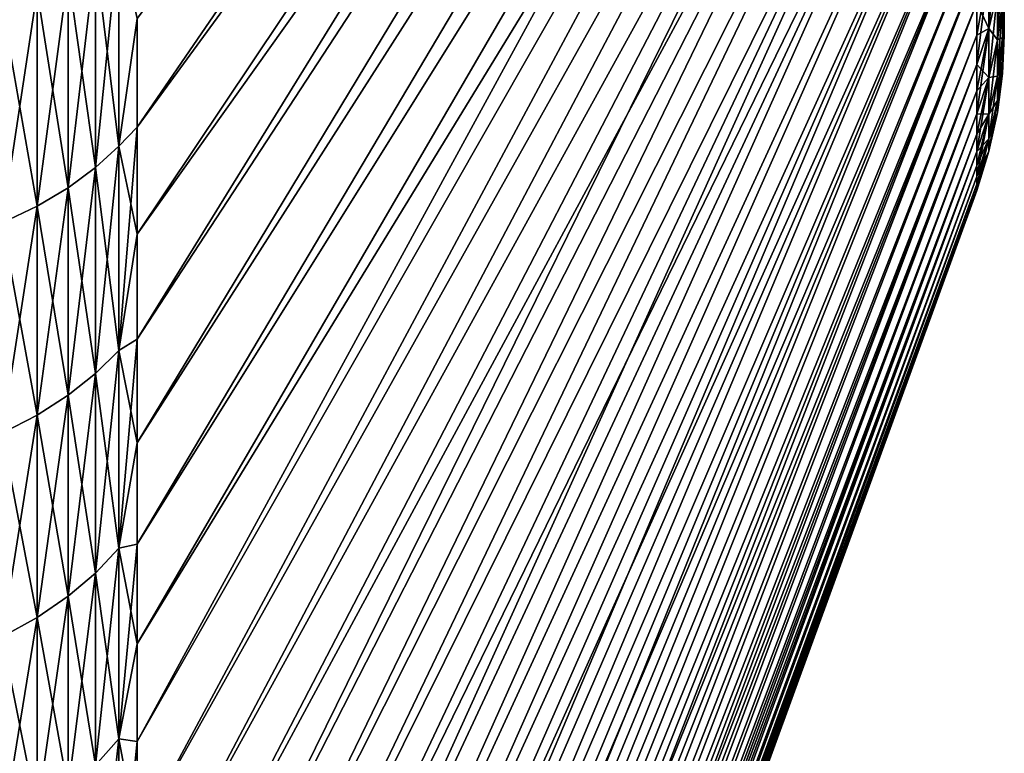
# Model space of a CAD drawing. Header units: metres. Extents: x -61 to 49, y -32 to 32.
# Tile 8 of 256: x -56.07 to -50, y -19.37 to -14.85. Entities that reach past the tile are written whole.
import ezdxf

# ---------------------------------------------------------------- set-up
doc = ezdxf.new("R2010")
doc.units = ezdxf.units.M
doc.layers.add('solid_K_27_40_10_000Y34', color=7, linetype='CONTINUOUS')

msp = doc.modelspace()

# ---------------------------------------------------------------- linework, layer by layer
at = {"layer": 'solid_K_27_40_10_000Y34'}
for points in [[(-55.347095, -15.509439, 25.828819), (-50.168861, -8.425986, 13.484367), (-50.168861, -7.950256, 13.770216)], [(-55.347095, -14.839257, 26.219593), (-55.347095, -15.509439, 25.828819), (-50.168861, -7.950256, 13.770216)], [(-55.347095, -15.50944, -25.828817), (-50.168861, -7.950265, -13.77021), (-50.168861, -8.425996, -13.484362)], [(-55.347095, -15.50944, -25.828817), (-55.347095, -14.839258, -26.219591), (-50.168861, -7.950265, -13.77021)], [(-55.347095, -16.818512, 24.996164), (-50.168861, -8.89145, 13.182092), (-50.168861, -8.425986, 13.484367)], [(-55.347095, -16.169336, 25.420919), (-55.347095, -16.818512, 24.996164), (-50.168861, -8.425986, 13.484367)], [(-55.347095, -15.509439, 25.828819), (-55.347095, -16.169336, 25.420919), (-50.168861, -8.425986, 13.484367)], [(-55.347095, -16.169338, -25.420918), (-50.168861, -8.425996, -13.484362), (-50.168861, -8.89146, -13.182085)], [(-55.347095, -16.169338, -25.420918), (-55.347095, -15.50944, -25.828817), (-50.168861, -8.425996, -13.484362)], [(-55.347095, -17.456535, 24.554834), (-50.168861, -9.346081, 12.863755), (-50.168861, -8.89145, 13.182092)], [(-55.347095, -16.818512, 24.996164), (-55.347095, -17.456535, 24.554834), (-50.168861, -8.89145, 13.182092)], [(-55.347095, -17.456539, -24.554832), (-50.168861, -8.89146, -13.182085), (-50.168861, -9.346091, -12.863748)], [(-55.347095, -16.818516, -24.996162), (-55.347095, -16.169338, -25.420918), (-50.168861, -8.89146, -13.182085)], [(-55.347095, -17.456539, -24.554832), (-55.347095, -16.818516, -24.996162), (-50.168861, -8.89146, -13.182085)], [(-55.347095, -18.082985, 24.097225), (-50.168861, -9.789325, 12.529746), (-50.168861, -9.346081, 12.863755)], [(-55.347095, -17.456535, 24.554834), (-55.347095, -18.082985, 24.097225), (-50.168861, -9.346081, 12.863755)], [(-55.347095, -18.082987, -24.097223), (-50.168861, -9.346091, -12.863748), (-50.168861, -9.789334, -12.529738)], [(-55.347095, -18.082987, -24.097223), (-55.347095, -17.456539, -24.554832), (-50.168861, -9.346091, -12.863748)], [(-55.347095, -19.2995, 23.134388), (-50.168861, -10.220642, 12.180471), (-50.168861, -9.789325, 12.529746)], [(-55.347095, -18.697441, 23.623638), (-55.347095, -19.2995, 23.134388), (-50.168861, -9.789325, 12.529746)], [(-55.347095, -18.082985, 24.097225), (-55.347095, -18.697441, 23.623638), (-50.168861, -9.789325, 12.529746)], [(-55.347095, -18.697443, -23.623636), (-50.168861, -9.789334, -12.529738), (-50.168861, -10.220652, -12.180464)], [(-55.347095, -18.697443, -23.623636), (-55.347095, -18.082987, -24.097223), (-50.168861, -9.789334, -12.529738)], [(-55.347095, -19.888762, 22.629799), (-50.168861, -10.639507, 11.816358), (-50.168861, -10.220642, 12.180471)], [(-55.347095, -19.2995, 23.134388), (-55.347095, -19.888762, 22.629799), (-50.168861, -10.220642, 12.180471)], [(-55.347095, -19.888763, -22.629795), (-50.168861, -10.220652, -12.180464), (-50.168861, -10.639516, -11.81635)], [(-55.347095, -19.299501, -23.134386), (-55.347095, -18.697443, -23.623636), (-50.168861, -10.220652, -12.180464)], [(-55.347095, -19.888763, -22.629795), (-55.347095, -19.299501, -23.134386), (-50.168861, -10.220652, -12.180464)], [(-55.347095, -20.464834, 22.110205), (-50.168861, -11.04541, 11.437847), (-50.168861, -10.639507, 11.816358)], [(-55.347095, -19.888762, 22.629799), (-55.347095, -20.464834, 22.110205), (-50.168861, -10.639507, 11.816358)], [(-55.347095, -20.464838, -22.110201), (-50.168861, -10.639516, -11.81635), (-50.168861, -11.045418, -11.437839)], [(-55.347095, -20.464838, -22.110201), (-55.347095, -19.888763, -22.629795), (-50.168861, -10.639516, -11.81635)], [(-55.347095, -21.575907, 21.027384), (-50.168861, -11.437856, 11.045401), (-50.168861, -11.04541, 11.437847)], [(-55.347095, -21.02734, 21.575949), (-55.347095, -21.575907, 21.027384), (-50.168861, -11.04541, 11.437847)], [(-55.347095, -20.464834, 22.110205), (-55.347095, -21.02734, 21.575949), (-50.168861, -11.04541, 11.437847)], [(-55.347095, -21.027346, -21.575943), (-50.168861, -11.045418, -11.437839), (-50.168861, -11.437863, -11.045393)], [(-55.347095, -21.027346, -21.575943), (-55.347095, -20.464838, -22.110201), (-50.168861, -11.045418, -11.437839)], [(-55.347095, -22.110167, 20.464874), (-50.168861, -11.816366, 10.639498), (-50.168861, -11.437856, 11.045401)], [(-55.347095, -21.575907, 21.027384), (-55.347095, -22.110167, 20.464874), (-50.168861, -11.437856, 11.045401)], [(-55.347095, -22.11017, -20.46487), (-50.168861, -11.437863, -11.045393), (-50.168861, -11.816373, -10.63949)], [(-55.347095, -21.575911, -21.027378), (-55.347095, -21.027346, -21.575943), (-50.168861, -11.437863, -11.045393)], [(-55.347095, -22.11017, -20.46487), (-55.347095, -21.575911, -21.027378), (-50.168861, -11.437863, -11.045393)], [(-55.347095, -22.62977, 19.888792), (-50.168861, -12.18048, 10.220633), (-50.168861, -11.816366, 10.639498)], [(-55.347095, -22.110167, 20.464874), (-55.347095, -22.62977, 19.888792), (-50.168861, -11.816366, 10.639498)], [(-55.347095, -22.629772, -19.88879), (-50.168861, -11.816373, -10.63949), (-50.168861, -12.180488, -10.220624)], [(-55.347095, -22.629772, -19.88879), (-55.347095, -22.11017, -20.46487), (-50.168861, -11.816373, -10.63949)], [(-55.347095, -23.623631, 18.697451), (-50.168861, -12.529755, 9.789314), (-50.168861, -12.18048, 10.220633)], [(-55.347095, -23.134371, 19.299519), (-55.347095, -23.623631, 18.697451), (-50.168861, -12.18048, 10.220633)], [(-55.347095, -22.62977, 19.888792), (-55.347095, -23.134371, 19.299519), (-50.168861, -12.18048, 10.220633)], [(-55.347095, -23.134371, -19.29952), (-50.168861, -12.180488, -10.220624), (-50.168861, -12.529761, -9.789305)], [(-55.347095, -23.134371, -19.29952), (-55.347095, -22.629772, -19.88879), (-50.168861, -12.180488, -10.220624)], [(-55.347095, -24.097225, 18.082983), (-50.168861, -12.863764, 9.346068), (-50.168861, -12.529755, 9.789314)], [(-55.347095, -23.623631, 18.697451), (-55.347095, -24.097225, 18.082983), (-50.168861, -12.529755, 9.789314)], [(-55.347095, -24.097221, -18.082989), (-50.168861, -12.529761, -9.789305), (-50.168861, -12.86377, -9.34606)], [(-55.347095, -23.623629, -18.697454), (-55.347095, -23.134371, -19.29952), (-50.168861, -12.529761, -9.789305)], [(-55.347095, -24.097221, -18.082989), (-55.347095, -23.623629, -18.697454), (-50.168861, -12.529761, -9.789305)], [(-55.347095, -24.55484, 17.456528), (-50.168861, -13.1821, 8.891437), (-50.168861, -12.863764, 9.346068)], [(-55.347095, -24.097225, 18.082983), (-55.347095, -24.55484, 17.456528), (-50.168861, -12.863764, 9.346068)], [(-55.347095, -24.554836, -17.456535), (-50.168861, -12.86377, -9.34606), (-50.168861, -13.182107, -8.891427)], [(-55.347095, -24.554836, -17.456535), (-55.347095, -24.097221, -18.082989), (-50.168861, -12.86377, -9.34606)], [(-55.347095, -25.420923, 16.169329), (-50.168861, -13.484377, 8.425971), (-50.168861, -13.1821, 8.891437)], [(-55.347095, -24.99617, 16.818504), (-55.347095, -25.420923, 16.169329), (-50.168861, -13.1821, 8.891437)], [(-55.347095, -24.55484, 17.456528), (-55.347095, -24.99617, 16.818504), (-50.168861, -13.1821, 8.891437)], [(-55.347095, -24.996166, -16.818508), (-50.168861, -13.182107, -8.891427), (-50.168861, -13.484383, -8.425961)], [(-55.347095, -24.996166, -16.818508), (-55.347095, -24.554836, -17.456535), (-50.168861, -13.182107, -8.891427)], [(-55.347095, -25.828819, 15.509437), (-50.168861, -13.770225, 7.950241), (-50.168861, -13.484377, 8.425971)], [(-55.347095, -25.420923, 16.169329), (-55.347095, -25.828819, 15.509437), (-50.168861, -13.484377, 8.425971)], [(-55.347095, -25.828819, -15.509438), (-50.168861, -13.484383, -8.425961), (-50.168861, -13.77023, -7.950231)], [(-55.347095, -25.420921, -16.169333), (-55.347095, -24.996166, -16.818508), (-50.168861, -13.484383, -8.425961)], [(-55.347095, -25.828819, -15.509438), (-55.347095, -25.420921, -16.169333), (-50.168861, -13.484383, -8.425961)], [(-55.347095, -26.592976, 14.159246), (-50.168861, -14.039296, 7.464823), (-50.168861, -13.770225, 7.950241)], [(-55.347095, -26.219589, 14.839262), (-55.347095, -26.592976, 14.159246), (-50.168861, -13.770225, 7.950241)], [(-55.347095, -25.828819, 15.509437), (-55.347095, -26.219589, 14.839262), (-50.168861, -13.770225, 7.950241)], [(-55.347095, -26.219591, -14.839261), (-50.168861, -13.77023, -7.950231), (-50.168861, -14.039301, -7.464814)], [(-55.347095, -26.219591, -14.839261), (-55.347095, -25.828819, -15.509438), (-50.168861, -13.77023, -7.950231)], [(-55.347095, -26.948729, 13.469842), (-50.168861, -14.291262, 6.970312), (-50.168861, -14.039296, 7.464823)], [(-55.347095, -26.592976, 14.159246), (-55.347095, -26.948729, 13.469842), (-50.168861, -14.039296, 7.464823)], [(-55.347095, -26.948729, -13.469841), (-50.168861, -14.039301, -7.464814), (-50.168861, -14.291266, -6.970302)], [(-55.347095, -26.592976, -14.159245), (-55.347095, -26.219591, -14.839261), (-50.168861, -14.039301, -7.464814)], [(-55.347095, -26.948729, -13.469841), (-55.347095, -26.592976, -14.159245), (-50.168861, -14.039301, -7.464814)], [(-55.603855, -14.450167, -27.034359), (-55.461613, -14.329214, -26.808073), (-55.461613, -15.627363, -26.072681)], [(-55.603855, -15.759274, 26.292759), (-55.461613, -15.627363, 26.072681), (-55.461613, -14.329214, 26.808073)], [(-55.603855, -14.450167, 27.034359), (-55.603855, -15.759274, 26.292759), (-55.461613, -14.329214, 26.808073)], [(-55.461613, -15.627363, -26.072681), (-55.461613, -14.329214, -26.808073), (-55.347095, -14.839258, -26.219591)], [(-55.461613, -14.329214, 26.808073), (-55.461613, -15.627363, 26.072681), (-55.347095, -14.839257, 26.219593)], [(-55.347095, -27.286613, 12.771505), (-50.168861, -14.525816, 6.467309), (-50.168861, -14.291262, 6.970312)], [(-55.347095, -26.948729, 13.469842), (-55.347095, -27.286613, 12.771505), (-50.168861, -14.291262, 6.970312)], [(-55.347095, -27.286613, -12.771504), (-50.168861, -14.291266, -6.970302), (-50.168861, -14.525821, -6.467299)], [(-55.347095, -27.286613, -12.771504), (-55.347095, -26.948729, -13.469841), (-50.168861, -14.291266, -6.970302)], [(-50.095535, -14.901148, 4.841676), (-50.04258, -14.674121, 4.767911), (-50.04258, -14.305783, 5.779912)], [(-50.095535, -14.527111, 5.869334), (-50.095535, -14.901148, 4.841676), (-50.04258, -14.305783, 5.779912)], [(-55.772167, -14.563439, -27.246279), (-55.603855, -14.450167, -27.034359), (-55.603855, -15.759274, -26.292759)], [(-55.772167, -15.882808, 26.498865), (-55.603855, -15.759274, 26.292759), (-55.603855, -14.450167, 27.034359)], [(-55.772167, -14.563439, 27.246279), (-55.772167, -15.882808, 26.498865), (-55.603855, -14.450167, 27.034359)], [(-55.603855, -15.759274, -26.292759), (-55.603855, -14.450167, -27.034359), (-55.461613, -15.627363, -26.072681)], [(-50.04258, -14.970968, 3.732682), (-50.010654, -14.735749, 3.674035), (-50.010654, -14.443566, 4.692999)], [(-50.04258, -14.674121, 4.767911), (-50.04258, -14.970968, 3.732682), (-50.010654, -14.443566, 4.692999)], [(-55.964695, -14.667789, -27.441502), (-55.772167, -14.563439, -27.246279), (-55.772167, -15.882808, -26.498865)], [(-55.964695, -15.996611, 26.688732), (-55.772167, -15.882808, 26.498865), (-55.772167, -14.563439, 27.246279)], [(-55.964695, -14.667789, 27.441502), (-55.964695, -15.996611, 26.688732), (-55.772167, -14.563439, 27.246279)], [(-55.772167, -15.882808, -26.498865), (-55.772167, -14.563439, -27.246279), (-55.603855, -15.759274, -26.292759)], [(-55.347095, -27.907894, 11.349891), (-50.168861, -14.742673, 5.956426), (-50.168861, -14.525816, 6.467309)], [(-55.347095, -27.606405, 12.064698), (-55.347095, -27.907894, 11.349891), (-50.168861, -14.525816, 6.467309)], [(-55.347095, -27.286613, 12.771505), (-55.347095, -27.606405, 12.064698), (-50.168861, -14.525816, 6.467309)], [(-55.347095, -27.606405, -12.064698), (-50.168861, -14.525821, -6.467299), (-50.168861, -14.742678, -5.956415)], [(-55.347095, -27.606405, -12.064698), (-55.347095, -27.286613, -12.771504), (-50.168861, -14.525821, -6.467299)], [(-50.095535, -14.527111, 5.869334), (-50.168861, -14.742673, 5.956426), (-50.168861, -14.941568, 5.438286)], [(-50.095535, -14.527111, 5.869334), (-50.168861, -14.941568, 5.438286), (-50.168861, -15.122259, 4.913521)], [(-50.095535, -14.527111, 5.869334), (-50.168861, -15.122259, 4.913521), (-50.095535, -14.901148, 4.841676)], [(-50.095535, -14.901148, -4.841676), (-50.168861, -14.742678, -5.956415), (-50.095535, -14.527111, -5.869334)], [(-50.095535, -14.901148, -4.841676), (-50.095535, -14.527111, -5.869334), (-50.04258, -14.674121, -4.767911)], [(-50.010654, -14.956141, 2.637171), (-50, -14.694104, 2.714988), (-50, -14.585135, 3.249911)], [(-50.010654, -14.735749, 3.674035), (-50.010654, -14.956141, 2.637171), (-50, -14.585135, 3.249911)], [(-56.179329, -14.762069, -27.617887), (-55.964695, -14.667789, -27.441502), (-55.964695, -15.996611, -26.688732)], [(-56.179329, -16.099432, 26.860281), (-55.964695, -15.996611, 26.688732), (-55.964695, -14.667789, 27.441502)], [(-56.179329, -14.762069, 27.617887), (-56.179329, -16.099432, 26.860281), (-55.964695, -14.667789, 27.441502)], [(-55.964695, -15.996611, -26.688732), (-55.964695, -14.667789, -27.441502), (-55.772167, -15.882808, -26.498865)], [(-50.095535, -14.901148, -4.841676), (-50.04258, -14.674121, -4.767911), (-50.04258, -14.970968, -3.732682)], [(-50.095535, -15.202587, 3.790431), (-50.04258, -14.970968, 3.732682), (-50.04258, -14.674121, 4.767911)], [(-50.095535, -14.901148, 4.841676), (-50.095535, -15.202587, 3.790431), (-50.04258, -14.674121, 4.767911)], [(-50.04258, -14.970968, -3.732682), (-50.04258, -14.674121, -4.767911), (-50.010654, -14.735749, -3.674035)], [(-50.010654, -14.956141, 2.637171), (-50, -14.783498, 2.176306), (-50, -14.694104, 2.714988)], [(-50.010654, -14.956141, -2.637171), (-50, -14.694119, -2.714907), (-50, -14.783509, -2.176225)], [(-50.010654, -14.956141, -2.637171), (-50.010654, -14.735749, -3.674035), (-50, -14.694119, -2.714907)], [(-55.347095, -28.190878, 10.627558), (-50.168861, -14.941568, 5.438286), (-50.168861, -14.742673, 5.956426)], [(-55.347095, -27.907894, 11.349891), (-55.347095, -28.190878, 10.627558), (-50.168861, -14.742673, 5.956426)], [(-55.347095, -28.190878, -10.62756), (-50.168861, -14.742678, -5.956415), (-50.168861, -14.941572, -5.438275)], [(-55.347095, -27.907894, -11.349893), (-55.347095, -27.606405, -12.064698), (-50.168861, -14.742678, -5.956415)], [(-55.347095, -28.190878, -10.62756), (-55.347095, -27.907894, -11.349893), (-50.168861, -14.742678, -5.956415)], [(-50.095535, -14.901148, -4.841676), (-50.168861, -14.941572, -5.438275), (-50.168861, -14.742678, -5.956415)], [(-50.04258, -14.970968, -3.732682), (-50.010654, -14.735749, -3.674035), (-50.010654, -14.956141, -2.637171)], [(-50.04258, -15.194879, 2.679267), (-50.010654, -14.956141, 2.637171), (-50.010654, -14.735749, 3.674035)], [(-50.04258, -14.970968, 3.732682), (-50.04258, -15.194879, 2.679267), (-50.010654, -14.735749, 3.674035)], [(-56.179329, -16.099432, -26.860281), (-56.179329, -14.762069, -27.617887), (-55.964695, -15.996611, -26.688732)], [(-50.010654, -15.103669, 1.58746), (-50, -14.853121, 1.634829), (-50, -14.783498, 2.176306)], [(-50.010654, -14.956141, 2.637171), (-50.010654, -15.103669, 1.58746), (-50, -14.783498, 2.176306)], [(-50.010654, -14.956141, -2.637171), (-50, -14.783509, -2.176225), (-50, -14.853129, -1.634747)], [(-50, -14.783498, 2.176306), (-50, -14.853121, 1.634829), (-50, -14.783509, -2.176225)], [(-50, -14.853121, 1.634829), (-50, -14.853129, -1.634747), (-50, -14.783509, -2.176225)], [(-55.461613, -15.627363, 26.072681), (-55.347095, -15.509439, 25.828819), (-55.347095, -14.839257, 26.219593)], [(-55.461613, -15.627363, -26.072681), (-55.347095, -14.839258, -26.219591), (-55.347095, -15.50944, -25.828817)], [(-50.010654, -15.103669, 1.58746), (-50, -14.902941, 1.091084), (-50, -14.853121, 1.634829)], [(-50.010654, -15.103669, -1.58746), (-50, -14.853129, -1.634747), (-50, -14.902947, -1.091002)], [(-50.010654, -15.103669, -1.58746), (-50.010654, -14.956141, -2.637171), (-50, -14.853129, -1.634747)], [(-50, -14.853121, 1.634829), (-50, -14.902941, 1.091084), (-50, -14.853129, -1.634747)], [(-50, -14.902941, 1.091084), (-50, -14.902947, -1.091002), (-50, -14.853129, -1.634747)], [(-50.095535, -14.901148, 4.841676), (-50.168861, -15.122259, 4.913521), (-50.168861, -15.284527, 4.382769)], [(-50.095535, -14.901148, 4.841676), (-50.168861, -15.284527, 4.382769), (-50.168861, -15.428172, 3.846677)], [(-50.095535, -14.901148, 4.841676), (-50.168861, -15.428172, 3.846677), (-50.095535, -15.202587, 3.790431)], [(-50.095535, -14.901148, -4.841676), (-50.168861, -15.122263, -4.91351), (-50.168861, -14.941572, -5.438275)], [(-50.095535, -15.202587, -3.790431), (-50.168861, -15.122263, -4.91351), (-50.095535, -14.901148, -4.841676)], [(-50.095535, -15.202587, -3.790431), (-50.095535, -14.901148, -4.841676), (-50.04258, -14.970968, -3.732682)], [(-50.010654, -15.177613, 0.530014), (-50, -14.932843, 0.545941), (-50, -14.902941, 1.091084)], [(-50.010654, -15.103669, 1.58746), (-50.010654, -15.177613, 0.530014), (-50, -14.902941, 1.091084)], [(-50.010654, -15.103669, -1.58746), (-50, -14.902947, -1.091002), (-50, -14.932846, -0.54586)], [(-50.010654, -15.177613, 0.530014), (-50, -14.942828, 0.000041), (-50, -14.932843, 0.545941)], [(-50.010654, -15.177613, -0.530014), (-50, -14.932846, -0.54586), (-50, -14.942828, 0.000041)], [(-50.010654, -15.177613, -0.530014), (-50.010654, -15.103669, -1.58746), (-50, -14.932846, -0.54586)], [(-50, -14.902941, 1.091084), (-50, -14.932843, 0.545941), (-50, -14.902947, -1.091002)], [(-50, -14.932843, 0.545941), (-50, -14.932846, -0.54586), (-50, -14.902947, -1.091002)], [(-50, -14.932843, 0.545941), (-50, -14.942828, 0.000041), (-50, -14.932846, -0.54586)], [(-55.347095, -28.45517, 9.898176), (-50.168861, -15.122259, 4.913521), (-50.168861, -14.941568, 5.438286)], [(-55.347095, -28.190878, 10.627558), (-55.347095, -28.45517, 9.898176), (-50.168861, -14.941568, 5.438286)], [(-55.347095, -28.455168, -9.89818), (-50.168861, -14.941572, -5.438275), (-50.168861, -15.122263, -4.91351)], [(-55.347095, -28.455168, -9.89818), (-55.347095, -28.190878, -10.62756), (-50.168861, -14.941572, -5.438275)], [(-50.095535, -15.202587, -3.790431), (-50.04258, -14.970968, -3.732682), (-50.04258, -15.194879, -2.679267)], [(-50.095535, -15.429962, 2.720719), (-50.04258, -15.194879, 2.679267), (-50.04258, -14.970968, 3.732682)], [(-50.095535, -15.202587, 3.790431), (-50.095535, -15.429962, 2.720719), (-50.04258, -14.970968, 3.732682)], [(-50.04258, -15.194879, -2.679267), (-50.010654, -14.956141, -2.637171), (-50.010654, -15.103669, -1.58746)], [(-50.04258, -15.194879, -2.679267), (-50.04258, -14.970968, -3.732682), (-50.010654, -14.956141, -2.637171)], [(-50.04258, -15.344761, 1.612799), (-50.010654, -15.103669, 1.58746), (-50.010654, -14.956141, 2.637171)], [(-50.04258, -15.194879, 2.679267), (-50.04258, -15.344761, 1.612799), (-50.010654, -14.956141, 2.637171)], [(-50.010654, -15.177613, 0.530014), (-50.010654, -15.177613, -0.530014), (-50, -14.942828, 0.000041)], [(-50.04258, -15.344761, -1.612799), (-50.010654, -15.103669, -1.58746), (-50.010654, -15.177613, -0.530014)], [(-50.04258, -15.344761, -1.612799), (-50.04258, -15.194879, -2.679267), (-50.010654, -15.103669, -1.58746)], [(-50.04258, -15.419885, 0.538474), (-50.010654, -15.177613, 0.530014), (-50.010654, -15.103669, 1.58746)], [(-50.04258, -15.344761, 1.612799), (-50.04258, -15.419885, 0.538474), (-50.010654, -15.103669, 1.58746)], [(-55.347095, -28.926987, 8.420214), (-50.168861, -15.284527, 4.382769), (-50.168861, -15.122259, 4.913521)], [(-55.347095, -28.700594, 9.162232), (-55.347095, -28.926987, 8.420214), (-50.168861, -15.122259, 4.913521)], [(-55.347095, -28.45517, 9.898176), (-55.347095, -28.700594, 9.162232), (-50.168861, -15.122259, 4.913521)], [(-55.347095, -28.700592, -9.162236), (-50.168861, -15.122263, -4.91351), (-50.168861, -15.28453, -4.382758)], [(-55.347095, -28.700592, -9.162236), (-55.347095, -28.455168, -9.89818), (-50.168861, -15.122263, -4.91351)], [(-50.095535, -15.202587, -3.790431), (-50.168861, -15.28453, -4.382758), (-50.168861, -15.122263, -4.91351)], [(-50.04258, -15.419885, -0.538474), (-50.010654, -15.177613, -0.530014), (-50.010654, -15.177613, 0.530014)], [(-50.04258, -15.419885, -0.538474), (-50.04258, -15.344761, -1.612799), (-50.010654, -15.177613, -0.530014)], [(-50.04258, -15.419885, 0.538474), (-50.04258, -15.419885, -0.538474), (-50.010654, -15.177613, 0.530014)], [(-50.095535, -15.202587, 3.790431), (-50.168861, -15.428172, 3.846677), (-50.168861, -15.55302, 3.305899)], [(-50.095535, -15.202587, 3.790431), (-50.168861, -15.55302, 3.305899), (-50.168861, -15.65892, 2.761093)], [(-50.095535, -15.202587, 3.790431), (-50.168861, -15.65892, 2.761093), (-50.095535, -15.429962, 2.720719)], [(-50.095535, -15.202587, -3.790431), (-50.168861, -15.428175, -3.846666), (-50.168861, -15.28453, -4.382758)], [(-50.095535, -15.429962, -2.720719), (-50.168861, -15.428175, -3.846666), (-50.095535, -15.202587, -3.790431)], [(-50.095535, -15.429962, -2.720719), (-50.04258, -15.194879, -2.679267), (-50.04258, -15.344761, -1.612799)], [(-50.095535, -15.429962, -2.720719), (-50.095535, -15.202587, -3.790431), (-50.04258, -15.194879, -2.679267)], [(-50.095535, -15.582163, 1.637751), (-50.04258, -15.344761, 1.612799), (-50.04258, -15.194879, 2.679267)], [(-50.095535, -15.429962, 2.720719), (-50.095535, -15.582163, 1.637751), (-50.04258, -15.194879, 2.679267)], [(-55.347095, -29.134199, 7.672612), (-50.168861, -15.428172, 3.846677), (-50.168861, -15.284527, 4.382769)], [(-55.347095, -28.926987, 8.420214), (-55.347095, -29.134199, 7.672612), (-50.168861, -15.284527, 4.382769)], [(-55.347095, -29.134199, -7.672615), (-50.168861, -15.28453, -4.382758), (-50.168861, -15.428175, -3.846666)], [(-55.347095, -28.926987, -8.420217), (-55.347095, -28.700592, -9.162236), (-50.168861, -15.28453, -4.382758)], [(-55.347095, -29.134199, -7.672615), (-55.347095, -28.926987, -8.420217), (-50.168861, -15.28453, -4.382758)], [(-50.095535, -15.582163, -1.637751), (-50.04258, -15.344761, -1.612799), (-50.04258, -15.419885, -0.538474)], [(-50.095535, -15.582163, -1.637751), (-50.095535, -15.429962, -2.720719), (-50.04258, -15.344761, -1.612799)], [(-50.095535, -15.658449, 0.546805), (-50.04258, -15.419885, 0.538474), (-50.04258, -15.344761, 1.612799)], [(-50.095535, -15.582163, 1.637751), (-50.095535, -15.658449, 0.546805), (-50.04258, -15.344761, 1.612799)], [(-50.095535, -15.658449, -0.546805), (-50.04258, -15.419885, -0.538474), (-50.04258, -15.419885, 0.538474)], [(-50.095535, -15.658449, -0.546805), (-50.095535, -15.582163, -1.637751), (-50.04258, -15.419885, -0.538474)], [(-50.095535, -15.658449, 0.546805), (-50.095535, -15.658449, -0.546805), (-50.04258, -15.419885, 0.538474)], [(-55.347095, -29.322094, 6.919924), (-50.168861, -15.55302, 3.305899), (-50.168861, -15.428172, 3.846677)], [(-55.347095, -29.134199, 7.672612), (-55.347095, -29.322094, 6.919924), (-50.168861, -15.428172, 3.846677)], [(-55.347095, -29.322094, -6.919926), (-50.168861, -15.428175, -3.846666), (-50.168861, -15.553022, -3.305888)], [(-55.347095, -29.322094, -6.919926), (-55.347095, -29.134199, -7.672615), (-50.168861, -15.428175, -3.846666)], [(-50.095535, -15.429962, -2.720719), (-50.168861, -15.553022, -3.305888), (-50.168861, -15.428175, -3.846666)], [(-50.095535, -15.429962, 2.720719), (-50.168861, -15.65892, 2.761093), (-50.168861, -15.745742, 2.212923)], [(-50.095535, -15.429962, 2.720719), (-50.168861, -15.745742, 2.212923), (-50.168861, -15.81338, 1.662057)], [(-50.095535, -15.429962, 2.720719), (-50.168861, -15.81338, 1.662057), (-50.095535, -15.582163, 1.637751)], [(-50.095535, -15.429962, -2.720719), (-50.168861, -15.658922, -2.761082), (-50.168861, -15.553022, -3.305888)], [(-50.095535, -15.582163, -1.637751), (-50.168861, -15.658922, -2.761082), (-50.095535, -15.429962, -2.720719)], [(-55.461613, -16.887865, 25.274477), (-55.347095, -16.169336, 25.420919), (-55.347095, -15.509439, 25.828819)], [(-55.461613, -15.627363, 26.072681), (-55.461613, -16.887865, 25.274477), (-55.347095, -15.509439, 25.828819)], [(-55.461613, -15.627363, -26.072681), (-55.347095, -15.50944, -25.828817), (-55.347095, -16.169338, -25.420918)], [(-55.347095, -29.639444, 5.401287), (-50.168861, -15.65892, 2.761093), (-50.168861, -15.55302, 3.305899)], [(-55.347095, -29.490547, 6.162648), (-55.347095, -29.639444, 5.401287), (-50.168861, -15.55302, 3.305899)], [(-55.347095, -29.322094, 6.919924), (-55.347095, -29.490547, 6.162648), (-50.168861, -15.55302, 3.305899)], [(-55.347095, -29.490547, -6.162649), (-50.168861, -15.553022, -3.305888), (-50.168861, -15.658922, -2.761082)], [(-55.347095, -29.490547, -6.162649), (-55.347095, -29.322094, -6.919926), (-50.168861, -15.553022, -3.305888)], [(-50.095535, -15.582163, 1.637751), (-50.168861, -15.81338, 1.662057), (-50.168861, -15.861752, 1.109166)], [(-50.095535, -15.582163, 1.637751), (-50.168861, -15.861752, 1.109166), (-50.168861, -15.890799, 0.554924)], [(-50.095535, -15.582163, 1.637751), (-50.168861, -15.890799, 0.554924), (-50.095535, -15.658449, 0.546805)], [(-50.095535, -15.582163, -1.637751), (-50.168861, -15.813381, -1.662046), (-50.168861, -15.745744, -2.212912)], [(-50.095535, -15.658449, -0.546805), (-50.168861, -15.813381, -1.662046), (-50.095535, -15.582163, -1.637751)], [(-50.095535, -15.582163, -1.637751), (-50.168861, -15.745744, -2.212912), (-50.168861, -15.658922, -2.761082)], [(-55.603855, -15.759274, -26.292759), (-55.461613, -15.627363, -26.072681), (-55.461613, -16.887865, -25.274477)], [(-55.603855, -17.030415, 25.487818), (-55.461613, -16.887865, 25.274477), (-55.461613, -15.627363, 26.072681)], [(-55.603855, -15.759274, 26.292759), (-55.603855, -17.030415, 25.487818), (-55.461613, -15.627363, 26.072681)], [(-55.461613, -16.887865, -25.274477), (-55.461613, -15.627363, -26.072681), (-55.347095, -16.169338, -25.420918)], [(-55.347095, -29.76869, 4.636345), (-50.168861, -15.745742, 2.212923), (-50.168861, -15.65892, 2.761093)], [(-55.347095, -29.639444, 5.401287), (-55.347095, -29.76869, 4.636345), (-50.168861, -15.65892, 2.761093)], [(-55.347095, -29.76869, -4.636345), (-50.168861, -15.658922, -2.761082), (-50.168861, -15.745744, -2.212912)], [(-55.347095, -29.639444, -5.401287), (-55.347095, -29.490547, -6.162649), (-50.168861, -15.658922, -2.761082)], [(-55.347095, -29.76869, -4.636345), (-55.347095, -29.639444, -5.401287), (-50.168861, -15.658922, -2.761082)], [(-50.095535, -15.658449, 0.546805), (-50.168861, -15.890799, 0.554924), (-50.168861, -15.900485, 0.000006)], [(-50.095535, -15.658449, 0.546805), (-50.168861, -15.900485, 0.000006), (-50.168861, -15.890799, -0.554913)], [(-50.095535, -15.658449, -0.546805), (-50.168861, -15.890799, -0.554913), (-50.168861, -15.861753, -1.109155)], [(-50.095535, -15.658449, 0.546805), (-50.168861, -15.890799, -0.554913), (-50.095535, -15.658449, -0.546805)], [(-50.095535, -15.658449, -0.546805), (-50.168861, -15.861753, -1.109155), (-50.168861, -15.813381, -1.662046)], [(-55.772167, -15.882808, -26.498865), (-55.603855, -15.759274, -26.292759), (-55.603855, -17.030415, -25.487818)], [(-55.772167, -17.163914, 25.687613), (-55.603855, -17.030415, 25.487818), (-55.603855, -15.759274, 26.292759)], [(-55.772167, -15.882808, 26.498865), (-55.772167, -17.163914, 25.687613), (-55.603855, -15.759274, 26.292759)], [(-55.603855, -17.030415, -25.487818), (-55.603855, -15.759274, -26.292759), (-55.461613, -16.887865, -25.274477)], [(-55.347095, -29.878197, 3.868329), (-50.168861, -15.81338, 1.662057), (-50.168861, -15.745742, 2.212923)], [(-55.347095, -29.76869, 4.636345), (-55.347095, -29.878197, 3.868329), (-50.168861, -15.745742, 2.212923)], [(-55.347095, -29.878197, -3.868329), (-50.168861, -15.745744, -2.212912), (-50.168861, -15.813381, -1.662046)], [(-55.347095, -29.878197, -3.868329), (-55.347095, -29.76869, -4.636345), (-50.168861, -15.745744, -2.212912)], [(-55.347095, -30.037718, 2.32511), (-50.168861, -15.861752, 1.109166), (-50.168861, -15.81338, 1.662057)], [(-55.347095, -29.967892, 3.097747), (-55.347095, -30.037718, 2.32511), (-50.168861, -15.81338, 1.662057)], [(-55.347095, -29.878197, 3.868329), (-55.347095, -29.967892, 3.097747), (-50.168861, -15.81338, 1.662057)], [(-55.347095, -29.967892, -3.097748), (-50.168861, -15.813381, -1.662046), (-50.168861, -15.861753, -1.109155)], [(-55.347095, -29.967892, -3.097748), (-55.347095, -29.878197, -3.868329), (-50.168861, -15.813381, -1.662046)], [(-55.964695, -15.996611, -26.688732), (-55.772167, -15.882808, -26.498865), (-55.772167, -17.163914, -25.687613)], [(-55.964695, -17.286896, 25.871668), (-55.772167, -17.163914, 25.687613), (-55.772167, -15.882808, 26.498865)], [(-55.964695, -15.996611, 26.688732), (-55.964695, -17.286896, 25.871668), (-55.772167, -15.882808, 26.498865)], [(-55.772167, -17.163914, -25.687613), (-55.772167, -15.882808, -26.498865), (-55.603855, -17.030415, -25.487818)], [(-55.347095, -30.087626, 1.550931), (-50.168861, -15.890799, 0.554924), (-50.168861, -15.861752, 1.109166)], [(-55.347095, -30.037718, 2.32511), (-55.347095, -30.087626, 1.550931), (-50.168861, -15.861752, 1.109166)], [(-55.347095, -30.087626, -1.550933), (-50.168861, -15.861753, -1.109155), (-50.168861, -15.890799, -0.554913)], [(-55.347095, -30.037716, -2.325112), (-55.347095, -29.967892, -3.097748), (-50.168861, -15.861753, -1.109155)], [(-55.347095, -30.087626, -1.550933), (-55.347095, -30.037716, -2.325112), (-50.168861, -15.861753, -1.109155)], [(-55.347095, -30.127571, -0.000002), (-50.168861, -15.900485, 0.000006), (-50.168861, -15.890799, 0.554924)], [(-55.347095, -30.117584, 0.775722), (-55.347095, -30.127571, -0.000002), (-50.168861, -15.890799, 0.554924)], [(-55.347095, -30.087626, 1.550931), (-55.347095, -30.117584, 0.775722), (-50.168861, -15.890799, 0.554924)], [(-55.347095, -30.117584, -0.775725), (-50.168861, -15.890799, -0.554913), (-50.168861, -15.900485, 0.000006)], [(-55.347095, -30.117584, -0.775725), (-55.347095, -30.087626, -1.550933), (-50.168861, -15.890799, -0.554913)], [(-55.347095, -30.127571, -0.000002), (-55.347095, -30.117584, -0.775725), (-50.168861, -15.900485, 0.000006)], [(-56.179329, -16.099432, -26.860281), (-55.964695, -15.996611, -26.688732), (-55.964695, -17.286896, -25.871668)], [(-56.179329, -17.398012, 26.037964), (-55.964695, -17.286896, 25.871668), (-55.964695, -15.996611, 26.688732)], [(-56.179329, -16.099432, 26.860281), (-56.179329, -17.398012, 26.037964), (-55.964695, -15.996611, 26.688732)], [(-55.964695, -17.286896, -25.871668), (-55.964695, -15.996611, -26.688732), (-55.772167, -17.163914, -25.687613)], [(-56.179329, -17.398012, -26.037964), (-56.179329, -16.099432, -26.860281), (-55.964695, -17.286896, -25.871668)], [(-55.461613, -16.887865, 25.274477), (-55.347095, -16.818512, 24.996164), (-55.347095, -16.169336, 25.420919)], [(-55.461613, -16.887865, -25.274477), (-55.347095, -16.169338, -25.420918), (-55.347095, -16.818516, -24.996162)], [(-55.461613, -18.107683, 24.415384), (-55.347095, -17.456535, 24.554834), (-55.347095, -16.818512, 24.996164)], [(-55.461613, -16.887865, 25.274477), (-55.461613, -18.107683, 24.415384), (-55.347095, -16.818512, 24.996164)], [(-55.461613, -16.887865, -25.274477), (-55.347095, -16.818516, -24.996162), (-55.347095, -17.456539, -24.554832)], [(-55.603855, -17.030415, -25.487818), (-55.461613, -16.887865, -25.274477), (-55.461613, -18.107683, -24.415384)], [(-55.603855, -18.260529, 24.621473), (-55.461613, -18.107683, 24.415384), (-55.461613, -16.887865, 25.274477)], [(-55.603855, -17.030415, 25.487818), (-55.603855, -18.260529, 24.621473), (-55.461613, -16.887865, 25.274477)], [(-55.461613, -18.107683, -24.415384), (-55.461613, -16.887865, -25.274477), (-55.347095, -17.456539, -24.554832)], [(-55.772167, -17.163914, -25.687613), (-55.603855, -17.030415, -25.487818), (-55.603855, -18.260529, -24.621473)], [(-55.772167, -18.403671, 24.814478), (-55.603855, -18.260529, 24.621473), (-55.603855, -17.030415, 25.487818)], [(-55.772167, -17.163914, 25.687613), (-55.772167, -18.403671, 24.814478), (-55.603855, -17.030415, 25.487818)], [(-55.603855, -18.260529, -24.621473), (-55.603855, -17.030415, -25.487818), (-55.461613, -18.107683, -24.415384)], [(-55.964695, -17.286896, -25.871668), (-55.772167, -17.163914, -25.687613), (-55.772167, -18.403671, -24.814478)], [(-55.964695, -18.535536, 24.992277), (-55.772167, -18.403671, 24.814478), (-55.772167, -17.163914, 25.687613)], [(-55.964695, -17.286896, 25.871668), (-55.964695, -18.535536, 24.992277), (-55.772167, -17.163914, 25.687613)], [(-55.772167, -18.403671, -24.814478), (-55.772167, -17.163914, -25.687613), (-55.603855, -18.260529, -24.621473)], [(-56.179329, -17.398012, -26.037964), (-55.964695, -17.286896, -25.871668), (-55.964695, -18.535536, -24.992277)], [(-56.179329, -18.654676, 25.15292), (-55.964695, -18.535536, 24.992277), (-55.964695, -17.286896, 25.871668)], [(-56.179329, -17.398012, 26.037964), (-56.179329, -18.654676, 25.15292), (-55.964695, -17.286896, 25.871668)], [(-55.964695, -18.535536, -24.992277), (-55.964695, -17.286896, -25.871668), (-55.772167, -18.403671, -24.814478)], [(-56.179329, -18.654676, -25.15292), (-56.179329, -17.398012, -26.037964), (-55.964695, -18.535536, -24.992277)], [(-55.461613, -18.107683, 24.415384), (-55.347095, -18.082985, 24.097225), (-55.347095, -17.456535, 24.554834)], [(-55.461613, -18.107683, -24.415384), (-55.347095, -17.456539, -24.554832), (-55.347095, -18.082987, -24.097223)], [(-55.461613, -19.283878, 23.497473), (-55.347095, -18.697441, 23.623638), (-55.347095, -18.082985, 24.097225)], [(-55.461613, -18.107683, 24.415384), (-55.461613, -19.283878, 23.497473), (-55.347095, -18.082985, 24.097225)], [(-55.461613, -18.107683, -24.415384), (-55.347095, -18.082987, -24.097223), (-55.347095, -18.697443, -23.623636)], [(-55.603855, -18.260529, -24.621473), (-55.461613, -18.107683, -24.415384), (-55.461613, -19.283878, -23.497473)], [(-55.603855, -19.446651, 23.695814), (-55.461613, -19.283878, 23.497473), (-55.461613, -18.107683, 24.415384)], [(-55.603855, -18.260529, 24.621473), (-55.603855, -19.446651, 23.695814), (-55.461613, -18.107683, 24.415384)], [(-55.461613, -19.283878, -23.497473), (-55.461613, -18.107683, -24.415384), (-55.347095, -18.697443, -23.623636)], [(-55.772167, -18.403671, -24.814478), (-55.603855, -18.260529, -24.621473), (-55.603855, -19.446651, -23.695814)], [(-55.772167, -19.599092, 23.881563), (-55.603855, -19.446651, 23.695814), (-55.603855, -18.260529, 24.621473)], [(-55.772167, -18.403671, 24.814478), (-55.772167, -19.599092, 23.881563), (-55.603855, -18.260529, 24.621473)], [(-55.603855, -19.446651, -23.695814), (-55.603855, -18.260529, -24.621473), (-55.461613, -19.283878, -23.497473)], [(-55.964695, -18.535536, -24.992277), (-55.772167, -18.403671, -24.814478), (-55.772167, -19.599092, -23.881563)], [(-55.964695, -19.739523, 24.052677), (-55.772167, -19.599092, 23.881563), (-55.772167, -18.403671, 24.814478)], [(-55.964695, -18.535536, 24.992277), (-55.964695, -19.739523, 24.052677), (-55.772167, -18.403671, 24.814478)], [(-55.772167, -19.599092, -23.881563), (-55.772167, -18.403671, -24.814478), (-55.603855, -19.446651, -23.695814)], [(-56.179329, -18.654676, -25.15292), (-55.964695, -18.535536, -24.992277), (-55.964695, -19.739523, -24.052677)], [(-56.179329, -19.866402, 24.207281), (-55.964695, -19.739523, 24.052677), (-55.964695, -18.535536, 24.992277)], [(-56.179329, -18.654676, 25.15292), (-56.179329, -19.866402, 24.207281), (-55.964695, -18.535536, 24.992277)], [(-55.964695, -19.739523, -24.052677), (-55.964695, -18.535536, -24.992277), (-55.772167, -19.599092, -23.881563)], [(-56.179329, -19.866402, -24.207281), (-56.179329, -18.654676, -25.15292), (-55.964695, -19.739523, -24.052677)], [(-55.461613, -19.283878, 23.497473), (-55.347095, -19.2995, 23.134388), (-55.347095, -18.697441, 23.623638)], [(-55.461613, -19.283878, -23.497473), (-55.347095, -18.697443, -23.623636), (-55.347095, -19.299501, -23.134386)], [(-55.603855, -19.446651, -23.695814), (-55.461613, -19.283878, -23.497473), (-55.461613, -20.413616, -22.522955)], [(-55.603855, -20.585926, 22.71307), (-55.461613, -20.413616, 22.522955), (-55.461613, -19.283878, 23.497473)], [(-55.603855, -19.446651, 23.695814), (-55.603855, -20.585926, 22.71307), (-55.461613, -19.283878, 23.497473)], [(-55.461613, -19.283878, -23.497473), (-55.347095, -19.299501, -23.134386), (-55.347095, -19.888763, -22.629795)], [(-55.461613, -20.413616, -22.522955), (-55.461613, -19.283878, -23.497473), (-55.347095, -19.888763, -22.629795)], [(-55.461613, -19.283878, 23.497473), (-55.461613, -20.413616, 22.522955), (-55.347095, -19.2995, 23.134388)], [(-55.461613, -20.413616, 22.522955), (-55.347095, -19.888762, 22.629799), (-55.347095, -19.2995, 23.134388)]]:
    msp.add_3dface(points, dxfattribs=at)

doc.saveas('drawing.dxf')
